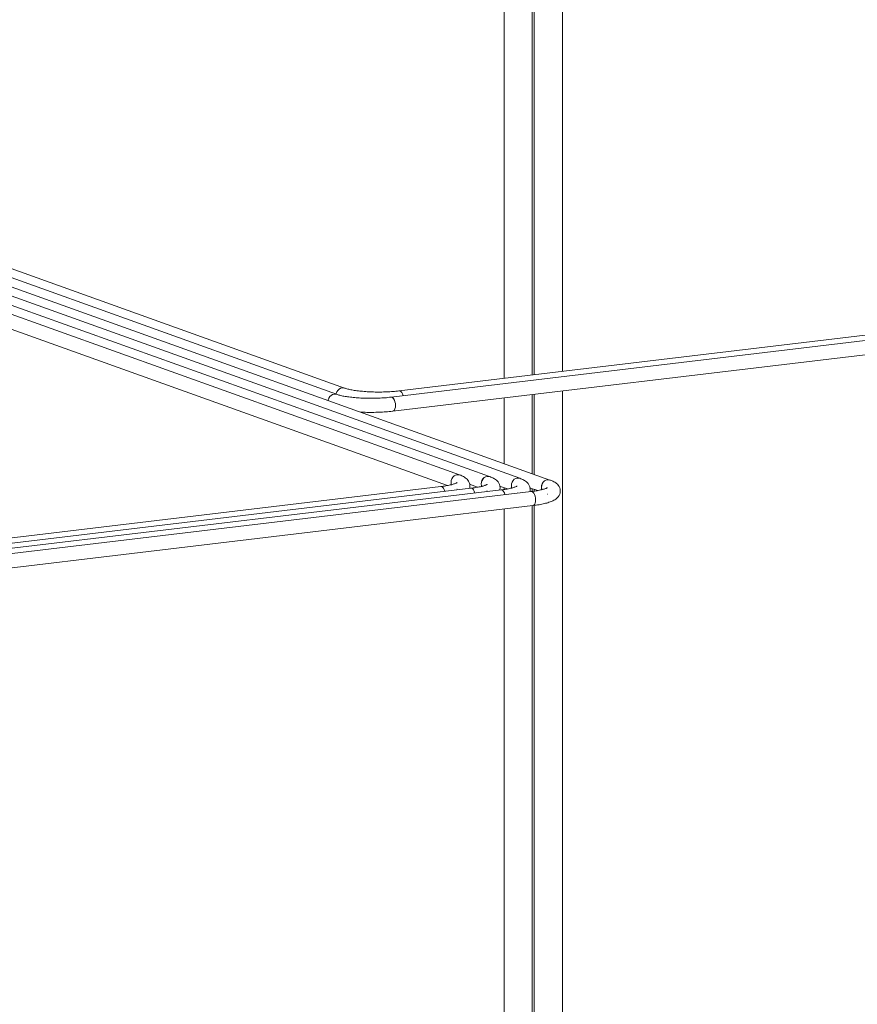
# Model space of a CAD drawing. Header units: millimetres. Extents: x 38570 to 76040, y -5041 to 9267.
# Tile 150 of 168: x 70040 to 70990, y 2492 to 3608. Entities that reach past the tile are written whole.
import ezdxf

# ---------------------------------------------------------------- set-up
doc = ezdxf.new("R2010")
doc.units = ezdxf.units.MM
doc.layers.add('P-PIPE-____-OTLN', color=3, linetype='Continuous', lineweight=20)

# ---------------------------------------------------------------- blocks, each defined once
blk = doc.blocks.new('ADSK_СШПЭ Аксиальный_Поворот с фиксатором - Поворот трубы-V306-3D Отопление Right')
at = {"layer": 'P-PIPE-____-OTLN', "color": 10}
for points in [[(48998.9, 3176.5, 0), (48999, 3177.2, 0), (48999.7, 3179.2, 0), (49000.8, 3180.9, 0), (49002.2, 3182.3, 0), (49003.9, 3183.3, 0), (49005.7, 3183.8, 0), (49007.5, 3183.7, 0), (49008.4, 3183.5, 0)], [(49008.4, 3183.5, 0), (49009.2, 3183.2, 0), (49010.1, 3183, 0), (49011, 3182.7, 0), (49012, 3182.4, 0), (49013.1, 3182.2, 0), (49014.3, 3181.9, 0), (49015.5, 3181.6, 0), (49016.8, 3181.4, 0), (49018.2, 3181.1, 0), (49019.6, 3180.9, 0), (49021, 3180.7, 0), (49022.5, 3180.5, 0), (49024.1, 3180.3, 0), (49025.7, 3180.1, 0), (49027.3, 3179.9, 0), (49029, 3179.8, 0), (49030.7, 3179.6, 0), (49032.4, 3179.5, 0), (49034.2, 3179.4, 0), (49035.9, 3179.3, 0), (49037.7, 3179.2, 0), (49039.6, 3179.1, 0), (49041.4, 3179.1, 0), (49043.2, 3179, 0), (49045.1, 3179, 0), (49046.9, 3179, 0), (49048.8, 3179, 0), (49050.6, 3179, 0), (49052.5, 3179.1, 0), (49054.3, 3179.1, 0), (49056.1, 3179.2, 0), (49058, 3179.3, 0), (49059.7, 3179.4, 0), (49061.5, 3179.5, 0), (49063.2, 3179.6, 0), (49065, 3179.7, 0), (49066.6, 3179.9, 0), (49068.3, 3180.1, 0), (49069.9, 3180.2, 0), (49070.3, 3180.3, 0)], [(49070.2, 3180.3, 0), (49071.3, 3180.2, 0), (49072.3, 3179.5, 0), (49073.3, 3178.4, 0), (49074.1, 3176.9, 0), (49074.7, 3175, 0), (49075.1, 3173, 0), (49075.3, 3170.9, 0)], [(49075.3, 3170.9, 0), (49075.1, 3168.9, 0), (49074.7, 3167.2, 0), (49074.1, 3165.8, 0)], [(49035.7, 3163.3, 0), (49037, 3163.2, 0), (49039, 3163.1, 0), (49041, 3163.1, 0), (49042.9, 3163, 0), (49044.9, 3163, 0), (49046.9, 3163, 0), (49048.9, 3163, 0), (49050.9, 3163, 0), (49052.9, 3163.1, 0), (49054.8, 3163.1, 0), (49056.8, 3163.2, 0), (49058.7, 3163.3, 0), (49060.7, 3163.4, 0), (49062.6, 3163.5, 0), (49064.5, 3163.6, 0), (49066.3, 3163.8, 0), (49068.2, 3164, 0), (49070, 3164.1, 0), (49071.7, 3164.3, 0), (49072.2, 3164.4, 0)], [(49074, 3165.7, 0), (49073.3, 3164.8, 0), (49072.3, 3164.4, 0)]]:
    blk.add_polyline3d(points, dxfattribs=at)
blk = doc.blocks.new('ADSK_СШПЭ Аксиальный_Поворот с фиксатором - Поворот трубы-V275-3D Отопление Right')
at = {"layer": 'P-PIPE-____-OTLN', "color": 5}
for points in [[(48403.5, 236.6, 0), (48403.6, 237.2, 0), (48404.3, 239.2, 0), (48405.4, 240.9, 0), (48406.8, 242.3, 0), (48408.5, 243.3, 0), (48410.3, 243.8, 0), (48412.1, 243.7, 0), (48413, 243.5, 0)], [(48413, 243.5, 0), (48413.8, 243.2, 0), (48414.6, 243, 0), (48415.6, 242.7, 0), (48416.6, 242.4, 0), (48417.7, 242.2, 0), (48418.9, 241.9, 0), (48420.1, 241.6, 0), (48421.4, 241.4, 0), (48422.7, 241.1, 0), (48424.1, 240.9, 0), (48425.6, 240.7, 0), (48427.1, 240.5, 0), (48428.7, 240.3, 0), (48430.2, 240.1, 0), (48431.9, 239.9, 0), (48433.5, 239.8, 0), (48435.2, 239.6, 0), (48437, 239.5, 0), (48438.7, 239.4, 0), (48440.5, 239.3, 0), (48442.3, 239.2, 0), (48444.1, 239.1, 0), (48446, 239.1, 0), (48447.8, 239, 0), (48449.7, 239, 0), (48451.5, 239, 0), (48453.4, 239, 0), (48455.2, 239, 0), (48457.1, 239.1, 0), (48458.9, 239.1, 0), (48460.7, 239.2, 0), (48462.5, 239.3, 0), (48464.3, 239.4, 0), (48466.1, 239.5, 0), (48467.8, 239.6, 0), (48469.5, 239.7, 0), (48471.2, 239.9, 0), (48472.9, 240.1, 0), (48474.5, 240.2, 0), (48474.9, 240.3, 0)], [(48474.8, 240.3, 0), (48475.8, 240.2, 0), (48476.9, 239.5, 0), (48477.8, 238.4, 0), (48478.7, 236.9, 0), (48479.3, 235, 0)]]:
    blk.add_polyline3d(points, dxfattribs=at)
blk = doc.blocks.new('ADSK_СШПЭ Аксиальный_Поворот с фиксатором - Поворот трубы-V228-3D Отопление Right')
at = {"layer": 'P-PIPE-____-OTLN', "color": 10}
blk.add_line((50822.1, -2505.9), (50821.9, -2505.8), dxfattribs=at)
for points in [[(50822.1, -2498.5, 0), (50822.1, -2498.5, 0), (50821.9, -2498.6, 0), (50821.5, -2498.8, 0), (50821.1, -2499, 0), (50820.6, -2499.2, 0), (50819.9, -2499.5, 0), (50819.2, -2499.8, 0), (50818.4, -2500, 0), (50817.5, -2500.3, 0), (50816.5, -2500.6, 0), (50815.5, -2500.9, 0), (50814.3, -2501.1, 0), (50813.1, -2501.4, 0), (50811.9, -2501.6, 0), (50810.6, -2501.9, 0), (50809.2, -2502.1, 0), (50807.8, -2502.3, 0), (50806.3, -2502.5, 0), (50804.8, -2502.7, 0), (50803.7, -2502.9, 0)], [(50815.3, -2498.1, 0), (50815.5, -2496, 0), (50816.2, -2494.1, 0), (50817.3, -2492.3, 0), (50818.7, -2490.9, 0), (50820.4, -2489.9, 0), (50822.2, -2489.4, 0), (50824, -2489.5, 0), (50825.7, -2490.1, 0)], [(50815.9, -2501.1, 0), (50815.5, -2500.1, 0), (50815.3, -2498.1, 0)], [(50836.6, -2502.2, 0), (50836.5, -2500.3, 0), (50835.9, -2498.5, 0), (50835.2, -2497, 0), (50834.3, -2495.7, 0), (50833.4, -2494.7, 0), (50832.4, -2493.8, 0), (50831.4, -2493, 0), (50830.4, -2492.3, 0), (50829.4, -2491.7, 0), (50828.4, -2491.2, 0), (50827.3, -2490.7, 0), (50826.2, -2490.2, 0), (50825, -2489.8, 0), (50824.9, -2489.7, 0)], [(50808.1, -2508.2, 0), (50807.5, -2506.3, 0), (50806.6, -2504.8, 0), (50805.7, -2503.6, 0), (50804.6, -2503, 0), (50803.6, -2502.9, 0)], [(50836.6, -2502.2, 0), (50836.5, -2504.1, 0), (50836.2, -2505, 0)]]:
    blk.add_polyline3d(points, dxfattribs=at)
blk = doc.blocks.new('ADSK_СШПЭ Аксиальный_Поворот с фиксатором - Поворот трубы-V308-3D Отопление Right')
at = {"layer": 'P-PIPE-____-OTLN', "color": 5}
blk.add_line((49179.2, 3074), (49179, 3074.1), dxfattribs=at)
for points in [[(49179.3, 3081.5, 0), (49179.2, 3081.4, 0), (49179, 3081.3, 0), (49178.7, 3081.2, 0), (49178.3, 3080.9, 0), (49177.7, 3080.7, 0), (49177.1, 3080.5, 0), (49176.4, 3080.2, 0), (49175.6, 3079.9, 0), (49174.7, 3079.6, 0), (49173.7, 3079.4, 0), (49172.6, 3079.1, 0), (49171.5, 3078.8, 0), (49170.3, 3078.6, 0), (49169.1, 3078.3, 0), (49167.7, 3078.1, 0), (49166.4, 3077.9, 0), (49164.9, 3077.6, 0), (49163.5, 3077.4, 0), (49161.9, 3077.2, 0), (49160.9, 3077.1, 0)], [(49172.5, 3081.9, 0), (49172.7, 3083.9, 0), (49173.4, 3085.9, 0), (49174.5, 3087.6, 0), (49175.9, 3089.1, 0), (49177.6, 3090, 0), (49179.4, 3090.5, 0), (49181.2, 3090.5, 0), (49182.8, 3089.9, 0)], [(49173, 3078.8, 0), (49172.7, 3079.9, 0), (49172.5, 3081.9, 0)], [(49193.8, 3077.7, 0), (49193.6, 3079.7, 0), (49193.1, 3081.4, 0), (49192.4, 3083, 0), (49191.5, 3084.2, 0), (49190.6, 3085.3, 0), (49189.6, 3086.2, 0), (49188.6, 3087, 0), (49187.6, 3087.6, 0), (49186.6, 3088.2, 0), (49185.5, 3088.8, 0), (49184.5, 3089.3, 0), (49183.3, 3089.8, 0), (49182.2, 3090.2, 0), (49182.1, 3090.2, 0)], [(49165.3, 3071.8, 0), (49164.6, 3073.7, 0), (49163.8, 3075.2, 0), (49162.8, 3076.3, 0), (49161.8, 3077, 0), (49160.8, 3077.1, 0)], [(49193.8, 3077.7, 0), (49193.6, 3075.8, 0), (49193.5, 3075.5, 0)]]:
    blk.add_polyline3d(points, dxfattribs=at)
blk = doc.blocks.new('ADSK_СШПЭ Аксиальный_Поворот с фиксатором - Поворот трубы-V310-3D Отопление Right')
at = {"layer": 'P-PIPE-____-OTLN', "color": 5}
blk.add_line((49247.5, 3070.2), (49247.3, 3070.4), dxfattribs=at)
for points in [[(49240.8, 3078.1, 0), (49241, 3080.1, 0), (49241.7, 3082.1, 0), (49242.8, 3083.9, 0), (49244.2, 3085.3, 0), (49245.9, 3086.3, 0), (49247.7, 3086.7, 0), (49249.5, 3086.7, 0), (49251.1, 3086.1, 0)], [(49262.1, 3073.9, 0), (49261.9, 3075.9, 0), (49261.4, 3077.6, 0), (49260.7, 3079.2, 0), (49259.8, 3080.4, 0), (49258.9, 3081.5, 0), (49257.9, 3082.4, 0), (49256.9, 3083.2, 0), (49255.9, 3083.9, 0), (49254.9, 3084.5, 0), (49253.8, 3085, 0), (49252.8, 3085.5, 0), (49251.6, 3086, 0), (49250.5, 3086.4, 0), (49250.4, 3086.4, 0)], [(49234.1, 3063.9, 0), (49234, 3066, 0), (49233.6, 3068, 0), (49232.9, 3069.9, 0), (49232.1, 3071.4, 0), (49231.1, 3072.5, 0), (49230.1, 3073.2, 0), (49229.1, 3073.3, 0)], [(49247.6, 3077.7, 0), (49247.5, 3077.7, 0), (49247.3, 3077.5, 0), (49247, 3077.4, 0), (49246.6, 3077.2, 0), (49246, 3076.9, 0), (49245.4, 3076.7, 0), (49244.7, 3076.4, 0), (49243.9, 3076.1, 0), (49243, 3075.9, 0), (49242, 3075.6, 0), (49240.9, 3075.3, 0), (49239.8, 3075.1, 0), (49238.6, 3074.8, 0), (49237.4, 3074.5, 0), (49236, 3074.3, 0), (49234.7, 3074.1, 0), (49233.2, 3073.8, 0), (49231.8, 3073.6, 0), (49230.2, 3073.4, 0), (49229.2, 3073.3, 0)], [(49262.1, 3073.9, 0), (49261.9, 3072, 0), (49261.4, 3070.3, 0), (49260.7, 3068.7, 0), (49259.8, 3067.4, 0), (49258.9, 3066.4, 0), (49257.9, 3065.5, 0), (49256.9, 3064.7, 0), (49255.9, 3064, 0), (49254.9, 3063.4, 0), (49253.8, 3062.9, 0), (49252.8, 3062.4, 0), (49251.6, 3061.9, 0), (49250.5, 3061.5, 0), (49249.3, 3061.1, 0), (49248, 3060.7, 0), (49246.8, 3060.3, 0), (49245.4, 3060, 0), (49244, 3059.6, 0), (49242.6, 3059.3, 0), (49241.1, 3059, 0), (49239.6, 3058.7, 0), (49238, 3058.4, 0), (49236.4, 3058.1, 0), (49234.8, 3057.9, 0), (49233.1, 3057.7, 0), (49231.4, 3057.4, 0), (49231.1, 3057.4, 0)], [(49241.2, 3075.5, 0), (49241, 3076.1, 0), (49240.8, 3078.1, 0)], [(49231.1, 3057.4, 0), (49232.1, 3057.9, 0), (49232.9, 3058.8, 0), (49233.6, 3060.2, 0), (49234, 3061.9, 0), (49234.1, 3063.9, 0)]]:
    blk.add_polyline3d(points, dxfattribs=at)

msp = doc.modelspace()

# ---------------------------------------------------------------- linework, layer by layer
at = {"layer": 'P-PIPE-____-OTLN', "color": 5}
for p, q in [((70655.5, 3209.4), (70655.5, 3751.9)), ((70623.5, 3748.1), (70623.5, 3205.6)), ((70408.4, 3190.6), (69287.6, 3592.2)), ((70641.2, 3086.4), (69267.3, 3578.8)), ((70572.9, 3090.2), (69267.3, 3558.1)), ((71396.1, 3297.9), (70470.3, 3187.3)), ((70471.3, 3187.2), (70470.2, 3187.3)), ((70623.5, 3183.6), (70623.5, 3092.7)), ((70655.5, 1472.3), (70655.5, 3187.4)), ((70549.9, 3081.5), (70559.1, 3078.2)), ((70620, 3073.3), (69617.9, 2953.6)), ((70551.7, 3077.1), (69636.2, 2967.7)), ((70551.6, 3077.1), (70552.7, 3077)), ((70618.2, 3077.7), (70627.4, 3074.4)), ((70619.9, 3073.3), (70621, 3073.2)), ((70623.5, 3075.5), (70623.5, 3073.8)), ((70623.5, 3057.7), (70623.5, 1472.3)), ((69619.8, 2937.7), (70621.9, 3057.4))]:
    msp.add_line(p, q, dxfattribs=at)
at = {"layer": 'P-PIPE-____-OTLN', "color": 10}
for p, q in [((70589.3, 3744), (70589.3, 3201.5)), ((70621.3, 3205.3), (70621.3, 3747.8)), ((70399.3, 3183.5), (69267.3, 3589.2)), ((70607.1, 3088.3), (69267.3, 3568.5)), ((70538.8, 3092.1), (69267.3, 3547.8)), ((69267.3, 3530.8), (70525, 3080.1)), ((71412.1, 3293.9), (70461.2, 3180.3)), ((70463.1, 3164.4), (71414, 3278)), ((70462.1, 3180.2), (70461.1, 3180.3)), ((70621.3, 3093.5), (70621.3, 3183.3)), ((70589.3, 3179.5), (70589.3, 3105)), ((70585.9, 3075.2), (69627.1, 2960.7)), ((70517.6, 3079), (69645.4, 2974.8)), ((70517.5, 3079), (70518.5, 3078.9)), ((70584.1, 3079.6), (70593.3, 3076.3)), ((70585.8, 3075.2), (70586.8, 3075.1)), ((70589.3, 3077.8), (70589.3, 3075.7)), ((70621.3, 3073.5), (70621.3, 3076.6)), ((70589.3, 3053.5), (70589.3, 1264.9)), ((70621.3, 1264.9), (70621.3, 3057.3))]:
    msp.add_line(p, q, dxfattribs=at)
for points in [[(70396.6, 3183.8, 0), (70394.8, 3183.3, 0), (70393.1, 3182.3, 0), (70391.7, 3180.9, 0), (70390.6, 3179.2, 0), (70389.9, 3177.2, 0), (70389.7, 3176.5, 0)], [(70399.3, 3183.5, 0), (70398.4, 3183.7, 0), (70396.6, 3183.8, 0)], [(70466.1, 3170.9, 0), (70466, 3173, 0), (70465.6, 3175, 0), (70465, 3176.9, 0), (70464.1, 3178.4, 0), (70463.2, 3179.5, 0), (70462.1, 3180.2, 0)], [(70465, 3165.8, 0), (70465.6, 3167.2, 0), (70466, 3168.9, 0), (70466.1, 3170.9, 0)], [(70463.2, 3164.4, 0), (70464.1, 3164.8, 0), (70464.9, 3165.7, 0)], [(70536.1, 3092.4, 0), (70534.3, 3091.9, 0), (70532.6, 3091, 0), (70531.2, 3089.5, 0), (70530.1, 3087.8, 0), (70529.4, 3085.8, 0), (70529.2, 3083.8, 0)], [(70539.6, 3091.8, 0), (70537.9, 3092.4, 0), (70536.1, 3092.4, 0)], [(70529.2, 3083.8, 0), (70529.4, 3081.8, 0), (70529.7, 3080.7, 0)], [(70604.4, 3088.6, 0), (70602.6, 3088.2, 0), (70600.9, 3087.2, 0), (70599.5, 3085.8, 0), (70598.4, 3084, 0), (70597.7, 3082, 0), (70597.5, 3080, 0)], [(70597.5, 3080, 0), (70597.7, 3078, 0), (70598, 3076.9, 0)], [(70607.9, 3088, 0), (70606.2, 3088.6, 0), (70604.4, 3088.6, 0)], [(70518.5, 3078.9, 0), (70519.6, 3078.2, 0), (70520.5, 3077.1, 0), (70521.3, 3075.5, 0), (70522, 3073.7, 0)], [(70586.8, 3075.1, 0), (70587.9, 3074.4, 0), (70588.8, 3073.3, 0), (70589.6, 3071.8, 0), (70590.3, 3069.9, 0)]]:
    msp.add_polyline3d(points, dxfattribs=at)
at = {"layer": 'P-PIPE-____-OTLN', "color": 5}
for points in [[(70405.7, 3190.9, 0), (70403.9, 3190.4, 0), (70402.2, 3189.4, 0), (70400.8, 3188, 0), (70399.7, 3186.2, 0), (70399, 3184.3, 0), (70398.9, 3183.7, 0)], [(70408.4, 3190.6, 0), (70407.5, 3190.8, 0), (70405.7, 3190.9, 0)], [(70474.7, 3182.1, 0), (70474.1, 3183.9, 0), (70473.3, 3185.5, 0), (70472.3, 3186.6, 0), (70471.3, 3187.2, 0)], [(70570.2, 3090.5, 0), (70568.4, 3090, 0), (70566.8, 3089.1, 0), (70565.3, 3087.6, 0), (70564.2, 3085.9, 0), (70563.5, 3083.9, 0), (70563.3, 3081.9, 0)], [(70563.3, 3081.9, 0), (70563.5, 3079.9, 0), (70563.9, 3078.8, 0)], [(70573.7, 3089.9, 0), (70572, 3090.5, 0), (70570.2, 3090.5, 0)], [(70638.5, 3086.7, 0), (70636.7, 3086.3, 0), (70635.1, 3085.3, 0), (70633.6, 3083.9, 0), (70632.5, 3082.1, 0), (70631.8, 3080.1, 0), (70631.6, 3078.1, 0)], [(70642, 3086.1, 0), (70640.3, 3086.7, 0), (70638.5, 3086.7, 0)], [(70552.7, 3077, 0), (70553.7, 3076.3, 0), (70554.7, 3075.2, 0), (70555.5, 3073.7, 0), (70556.1, 3071.8, 0)], [(70621, 3073.2, 0), (70622, 3072.5, 0), (70623, 3071.4, 0), (70623.8, 3069.9, 0), (70624.4, 3068, 0), (70624.8, 3066, 0), (70625, 3063.9, 0)], [(70631.6, 3078.1, 0), (70631.8, 3076.1, 0), (70632, 3075.5, 0)], [(70625, 3063.9, 0), (70624.8, 3061.9, 0), (70624.4, 3060.2, 0), (70623.8, 3058.8, 0), (70623, 3057.9, 0), (70622, 3057.4, 0)]]:
    msp.add_polyline3d(points, dxfattribs=at)

# ---------------------------------------------------------------- block references
at = {"layer": 'P-PIPE-____-OTLN', "color": 10}
for name, p in [('ADSK_СШПЭ Аксиальный_Поворот с фиксатором - Поворот трубы-V306-3D Отопление Right', (21390.9, 0)), ('ADSK_СШПЭ Аксиальный_Поворот с фиксатором - Поворот трубы-V228-3D Отопление Right', (19713.9, 5581.9)), ('ADSK_СШПЭ Аксиальный_Поворот с фиксатором - Поворот трубы-V228-3D Отопление Right', (19782.2, 5578.1))]:
    msp.add_blockref(name, p, dxfattribs=at)
at = {"layer": 'P-PIPE-____-OTLN', "color": 5}
for name, p in [('ADSK_СШПЭ Аксиальный_Поворот с фиксатором - Поворот трубы-V275-3D Отопление Right', (21995.4, 2947.1)), ('ADSK_СШПЭ Аксиальный_Поворот с фиксатором - Поворот трубы-V308-3D Отопление Right', (21390.9, 0)), ('ADSK_СШПЭ Аксиальный_Поворот с фиксатором - Поворот трубы-V310-3D Отопление Right', (21390.9, 0))]:
    msp.add_blockref(name, p, dxfattribs=at)

doc.saveas('drawing.dxf')
